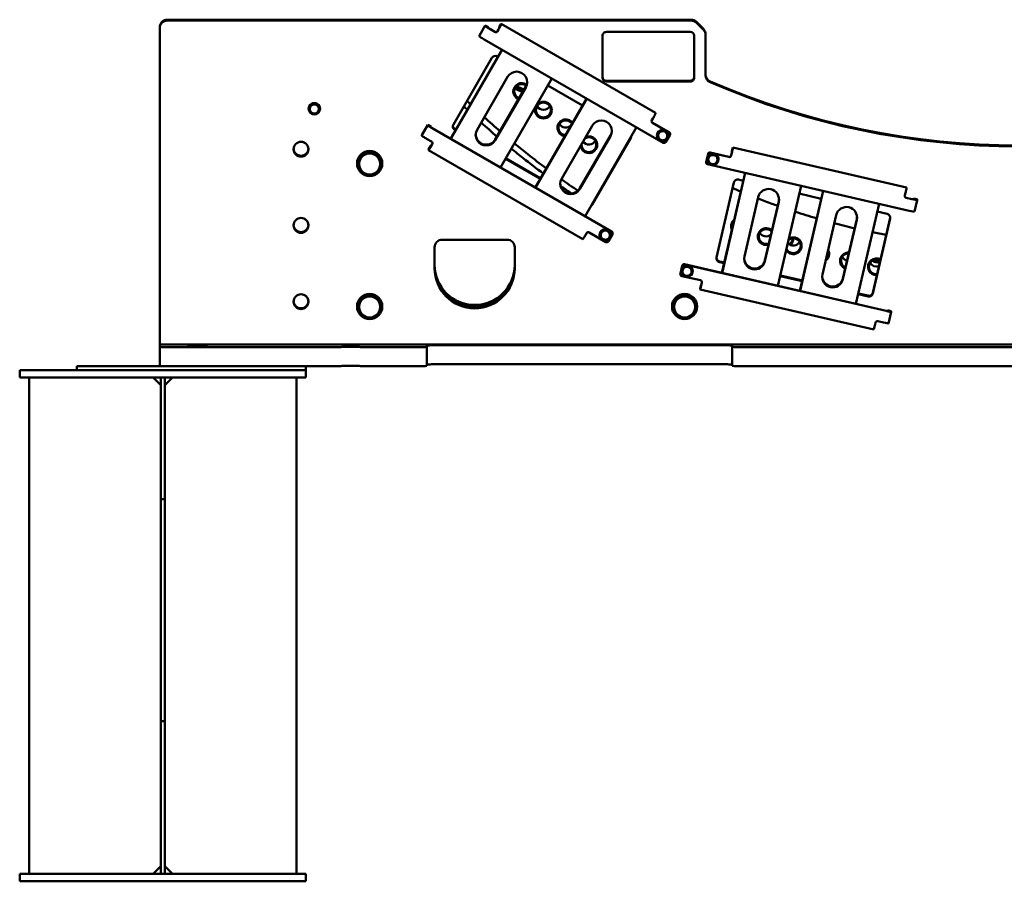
# Model space of a CAD drawing. Header units: millimetres. Extents: x 0 to 63075, y 0 to 44550.
# Tile 26 of 31: x 50936 to 53516, y 32608 to 34866. Entities that reach past the tile are written whole.
import ezdxf

# ---------------------------------------------------------------- set-up
doc = ezdxf.new("R2010")
doc.units = ezdxf.units.MM
doc.header["$LTSCALE"] = 75
doc.layers.add('Visible (ISO)', color=7, linetype='Continuous', lineweight=50)

msp = doc.modelspace()

# ---------------------------------------------------------------- linework, layer by layer
at = {"layer": 'Visible (ISO)'}
for p, q in [((51323.2473, 34866.3507), (51323.2471, 34866.3507)), ((52694.9631, 34866.3507), (51323.2473, 34866.3507)), ((52694.9631, 34864.1049), (51323.2473, 34864.1049)), ((52140.6978, 34824.5372), (52156.1978, 34851.3569)), ((52164.858, 34846.362), (52156.1978, 34851.3569)), ((52156.1978, 34851.3569), (52156.1978, 34849.201)), ((52192.6426, 34846.4862), (52197.6426, 34855.1377)), ((52197.6426, 34855.1377), (52197.6426, 34852.9818)), ((52197.6426, 34855.1377), (52602.0765, 34621.8734)), ((52727.3895, 34842.2329), (52709.1052, 34860.4987)), ((52709.1052, 34858.2529), (52727.3895, 34839.9871)), ((51303.2471, 34846.3708), (51303.2471, 34844.1251)), ((51303.2471, 34844.1251), (51303.2471, 34014.9627)), ((51303.2473, 34846.3708), (51303.2473, 34844.1251)), ((51303.2473, 34844.1251), (51303.2473, 34014.9627)), ((52140.6978, 34822.3813), (52140.6978, 34824.5372)), ((52164.858, 34846.362), (52164.858, 34844.206)), ((52168.3221, 34842.0284), (52181.3125, 34834.5359)), ((52181.3125, 34834.0868), (52168.3221, 34841.5792)), ((52188.1426, 34836.3642), (52190.6426, 34840.69)), ((52190.6426, 34840.2408), (52188.1426, 34835.9151)), ((52192.6426, 34844.3302), (52192.6426, 34846.4862)), ((52463.2473, 34714.2563), (52463.2473, 34824.1452)), ((52473.2473, 34834.1351), (52693.2473, 34834.1351)), ((52703.2471, 34824.1452), (52703.2471, 34716.427)), ((52703.2473, 34824.1452), (52703.2473, 34714.2563)), ((52733.2473, 34825.8592), (52733.2473, 34828.105)), ((52733.2473, 34825.8592), (52733.2473, 34720.7652)), ((52152.8221, 34814.7595), (52622.2079, 34544.033)), ((52064.9329, 34554.4458), (52199.7382, 34787.6998)), ((52200.6143, 34787.1945), (52065.809, 34553.9405)), ((52187.1545, 34770.0576), (52188.9453, 34769.0248)), ((52072.4942, 34591.6405), (52173.4942, 34766.4011)), ((52134.5815, 34578.0336), (52214.5815, 34716.4579)), ((52195.7128, 34479.0162), (52330.5181, 34712.2702)), ((52319.7252, 34693.5952), (52410.6797, 34641.1355)), ((52473.2473, 34706.5121), (52693.2473, 34706.5121)), ((52693.2473, 34704.2663), (52473.2473, 34704.2663)), ((52182.2129, 34552.5826), (52262.2129, 34691.0068)), ((52262.2129, 34688.9856), (52182.2129, 34550.5614)), ((51695.235, 34637.5708), (51705.8654, 34646.4497)), ((51705.8654, 34646.4497), (51705.8654, 34646.0846)), ((51705.8654, 34646.4497), (51718.8777, 34641.6923)), ((51718.8777, 34641.6923), (51721.2597, 34628.0559)), ((51718.8777, 34641.6923), (51718.8777, 34641.3272)), ((52286.6674, 34426.5566), (52421.4727, 34659.8106)), ((52422.3488, 34659.3053), (52287.5435, 34426.0513)), ((51693.2473, 34632.883), (51693.2473, 34632.984)), ((51695.235, 34637.5708), (51695.235, 34637.2057)), ((51721.2597, 34628.0559), (51721.2597, 34627.6909)), ((51723.2473, 34632.883), (51723.2473, 34632.984)), ((52602.0765, 34619.7174), (52602.0765, 34621.8734)), ((51990.1978, 34564.1266), (52005.6978, 34590.9463)), ((52014.358, 34585.9514), (52005.6978, 34590.9463)), ((52005.6978, 34590.9463), (52005.6978, 34588.7904)), ((52592.5765, 34602.6507), (52595.0765, 34606.9765)), ((52594.4066, 34596.2766), (52637.7079, 34571.3019)), ((52637.7079, 34570.8527), (52594.4066, 34595.8275)), ((51990.1978, 34561.9707), (51990.1978, 34564.1266)), ((52014.358, 34585.9514), (52014.358, 34583.7954)), ((52487.2079, 34310.8913), (52017.8221, 34581.6178)), ((52017.8221, 34581.1686), (52487.2079, 34310.4421)), ((52076.1545, 34580.0152), (52078.8213, 34578.4771)), ((52077.9453, 34576.9612), (52076.1545, 34577.994)), ((52356.3159, 34450.1444), (52436.3159, 34588.5686)), ((52417.4473, 34351.127), (52552.2526, 34584.381)), ((52607.0443, 34561.5191), (52613.0895, 34573.9747)), ((52613.0895, 34573.9747), (52626.9098, 34574.9725)), ((52613.0895, 34573.9747), (52613.0895, 34573.6096)), ((52626.9098, 34574.9725), (52626.9098, 34574.6074)), ((52626.9098, 34574.9725), (52634.685, 34563.5147)), ((52629.038, 34545.8613), (52639.538, 34564.0295)), ((52640.2079, 34566.527), (52640.2079, 34566.9761)), ((52002.3221, 34554.3489), (52015.3125, 34546.8565)), ((52014.6426, 34536.1567), (52017.1426, 34540.4824)), ((52017.1426, 34540.0333), (52014.6426, 34535.7075)), ((52403.9473, 34424.6933), (52483.9473, 34563.1175)), ((52483.9473, 34561.0963), (52403.9473, 34422.6721)), ((52537.2249, 34556.613), (52436.2249, 34381.8524)), ((52605.8646, 34562.5865), (52605.8646, 34562.6876)), ((52607.0443, 34561.5191), (52607.0443, 34561.154)), ((52634.685, 34563.5147), (52634.685, 34563.1496)), ((52635.8646, 34562.5865), (52635.8646, 34562.6876)), ((51821.4931, 34489.2228), (51837.3702, 34516.6951)), ((51837.3702, 34516.6951), (51837.3702, 34515.8307)), ((51837.3702, 34516.6951), (51869.1245, 34516.6951)), ((51869.1245, 34516.6951), (51885.0016, 34489.2228)), ((51869.1245, 34516.6951), (51869.1245, 34515.8307)), ((52007.6426, 34526.3802), (52012.6426, 34535.0317)), ((52007.6426, 34524.2242), (52007.6426, 34526.3802)), ((52412.0818, 34290.9446), (52007.6479, 34524.2089)), ((52012.6426, 34535.0317), (52012.6426, 34532.8757)), ((52012.6426, 34535.0317), (52013.6446, 34534.4538)), ((52739.5764, 34514.4523), (52734.8524, 34494.0112)), ((52739.5764, 34514.0031), (52734.8524, 34493.562)), ((52739.2845, 34504.8303), (52749.8767, 34513.7547)), ((52745.573, 34518.1956), (52794.2915, 34506.9594)), ((52794.2915, 34506.5102), (52745.573, 34517.7464)), ((52749.8767, 34513.7547), (52749.8767, 34513.3896)), ((52749.8767, 34513.7547), (52762.9093, 34509.053)), ((52800.2881, 34510.7027), (52801.4128, 34515.5696)), ((52801.4128, 34515.1205), (52800.2881, 34510.2535)), ((52802.3127, 34521.7988), (52804.5622, 34531.5327)), ((52802.3127, 34519.6428), (52802.3127, 34521.7988)), ((52804.5622, 34531.5327), (52804.5622, 34529.3767)), ((52804.5622, 34531.5327), (53259.593, 34426.5865)), ((51820.2473, 34489.3149), (51820.2473, 34489.4833)), ((51821.4931, 34489.2228), (51821.4931, 34488.3585)), ((51885.0016, 34489.2228), (51885.0016, 34488.3585)), ((51886.2473, 34489.3149), (51886.2473, 34489.4833)), ((52299.6797, 34449.0719), (52208.7252, 34501.5316)), ((52209.6012, 34503.0475), (52300.5558, 34450.5878)), ((52734.7243, 34492.4384), (52734.7243, 34492.8875)), ((52737.3171, 34500.1983), (52737.3171, 34500.2993)), ((53266.7081, 34365.771), (52738.5995, 34487.5714)), ((52739.2845, 34504.8303), (52739.2845, 34504.4653)), ((52762.9093, 34509.053), (52762.9093, 34508.6879)), ((52762.9093, 34509.053), (52765.3498, 34495.427)), ((52765.3498, 34495.427), (52765.3498, 34495.0619)), ((52767.3171, 34500.1983), (52767.3171, 34500.2993)), ((52776.0982, 34202.5496), (52836.7364, 34464.9376)), ((52837.1799, 34464.8353), (52776.5417, 34202.4473)), ((52761.9991, 34242.9961), (52807.4392, 34439.6202)), ((52819.4324, 34447.1068), (52831.9486, 34444.2202)), ((52922.6972, 34168.7387), (52983.3354, 34431.1267)), ((52978.5476, 34410.4093), (53036.2801, 34397.0941)), ((52980.4297, 34155.4236), (53041.068, 34417.8116)), ((53041.5114, 34417.7093), (52980.8732, 34155.3213)), ((53255.3189, 34405.3074), (53256.4437, 34410.1744)), ((53259.593, 34424.4306), (53259.593, 34426.5865)), ((52835.2655, 34245.6077), (52871.2577, 34401.3496)), ((52888.8559, 34235.2691), (52924.8481, 34391.011)), ((52924.8481, 34388.9898), (52888.8559, 34233.2479)), ((53127.0287, 34121.6127), (53187.6669, 34384.0007)), ((53259.066, 34399.766), (53273.6816, 34396.3952)), ((53273.6816, 34395.946), (53259.066, 34399.3169)), ((53277.579, 34397.8319), (53277.0868, 34395.7021)), ((53277.579, 34397.8319), (53277.579, 34395.6759)), ((53277.579, 34397.8319), (53287.3227, 34395.5846)), ((53280.3486, 34363.2475), (53287.322, 34393.4225)), ((53287.3227, 34393.4287), (53287.3227, 34395.5846)), ((53182.8791, 34363.2833), (53209.1805, 34357.2172)), ((53039.5971, 34198.4817), (53075.5892, 34354.2236)), ((53093.1874, 34188.1431), (53129.1796, 34343.8849)), ((53129.1796, 34341.8637), (53093.1874, 34186.1219)), ((53171.2345, 34150.6332), (53216.6746, 34347.2573)), ((53216.6746, 34345.2361), (53171.2345, 34148.612)), ((52419.0765, 34302.4432), (52421.5765, 34306.7689)), ((52428.4066, 34308.5972), (52471.7079, 34283.6224)), ((52456.5443, 34301.1085), (52462.5895, 34313.5641)), ((52462.5895, 34313.5641), (52476.4098, 34314.5619)), ((52462.5895, 34313.5641), (52462.5895, 34313.199)), ((52476.4098, 34314.5619), (52476.4098, 34314.1968)), ((52476.4098, 34314.5619), (52484.185, 34303.1041)), ((52489.7079, 34306.1164), (52489.7079, 34306.5655)), ((52043.2473, 34289.6852), (52213.2473, 34289.6852)), ((52455.3646, 34302.1759), (52455.3646, 34302.277)), ((52456.5443, 34301.1085), (52456.5443, 34300.7434)), ((52478.538, 34285.4507), (52489.038, 34303.6189)), ((52484.185, 34303.1041), (52484.185, 34302.739)), ((52485.3646, 34302.1759), (52485.3646, 34302.277)), ((52023.2473, 34214.7609), (52023.2473, 34269.7054)), ((52233.2471, 34269.7054), (52233.2471, 34223.5017)), ((52233.2473, 34269.7054), (52233.2473, 34214.7609)), ((52769.4933, 34233.0362), (52782.4529, 34230.0472)), ((52782.0095, 34228.1283), (52769.4933, 34231.015)), ((53190.7425, 34235.272), (53190.7739, 34235.408)), ((52671.8661, 34221.4629), (52667.1421, 34201.0218)), ((52671.8661, 34221.0137), (52667.1421, 34200.5726)), ((52669.6069, 34207.2089), (52669.6069, 34207.3099)), ((52671.5742, 34211.8409), (52682.1664, 34220.7653)), ((52671.5742, 34211.8409), (52671.5742, 34211.4759)), ((52677.8627, 34225.2062), (53205.9713, 34103.4058)), ((53205.9713, 34102.9566), (52677.8627, 34224.757)), ((52682.1664, 34220.7653), (52682.1664, 34220.4002)), ((52682.1664, 34220.7653), (52695.1991, 34216.0636)), ((52695.1991, 34216.0636), (52695.1991, 34215.6985)), ((52695.1991, 34216.0636), (52697.6395, 34202.4376)), ((52697.6395, 34202.4376), (52697.6395, 34202.0725)), ((52699.6069, 34207.2089), (52699.6069, 34207.3099)), ((52667.014, 34199.449), (52667.014, 34199.8981)), ((52670.8892, 34194.582), (52719.6077, 34183.3458)), ((52722.2301, 34172.9375), (52723.3548, 34177.8044)), ((52723.3548, 34177.3553), (52722.2301, 34172.4884)), ((52986.341, 34181.0023), (52928.6084, 34194.3174)), ((52929.0519, 34196.2364), (52986.7845, 34182.9212)), ((52719.0808, 34161.6457), (52721.3303, 34171.3796)), ((52719.0808, 34159.4898), (52719.0808, 34161.6457)), ((53174.1146, 34054.5292), (52719.0838, 34159.4753)), ((52721.3303, 34171.3796), (52721.3303, 34169.2236)), ((52721.3303, 34171.3796), (52721.8388, 34171.2623)), ((51821.4931, 34114.6013), (51837.3702, 34142.0735)), ((51837.3702, 34142.0735), (51837.3702, 34141.2092)), ((51837.3702, 34142.0735), (51869.1245, 34142.0735)), ((51869.1245, 34142.0735), (51885.0016, 34114.6013)), ((51869.1245, 34142.0735), (51869.1245, 34141.2092)), ((52646.4931, 34114.6013), (52662.3702, 34142.0735)), ((52662.3702, 34142.0735), (52662.3702, 34141.2092)), ((52662.3702, 34142.0735), (52694.1245, 34142.0735)), ((52694.1245, 34142.0735), (52710.0016, 34114.6013)), ((52694.1245, 34142.0735), (52694.1245, 34141.2092)), ((53159.2413, 34141.1254), (53132.94, 34147.1914)), ((53133.3834, 34149.1103), (53159.2413, 34143.1466)), ((51820.2473, 34114.6933), (51820.2473, 34114.8618)), ((51821.4931, 34114.6013), (51821.4931, 34113.7369)), ((51885.0016, 34114.6013), (51885.0016, 34113.7369)), ((51886.2473, 34114.6934), (51886.2473, 34114.8618)), ((52645.2473, 34114.6933), (52645.2473, 34114.8618)), ((52646.4931, 34114.6013), (52646.4931, 34113.7369)), ((52710.0016, 34114.6013), (52710.0016, 34113.7369)), ((52711.2473, 34114.6934), (52711.2473, 34114.8618)), ((53209.8688, 34104.8425), (53209.3766, 34102.7127)), ((53209.8688, 34104.8425), (53209.8688, 34102.6865)), ((53209.8688, 34104.8425), (53219.6125, 34102.5952)), ((53212.6383, 34070.2581), (53219.6118, 34100.4331)), ((53219.6125, 34100.4393), (53219.6125, 34102.5952)), ((53184.3823, 34076.1525), (53198.9978, 34072.7816)), ((53177.2609, 34067.5422), (53178.3857, 34072.4092)), ((51303.2471, 34014.9627), (51303.2473, 34014.9627)), ((51303.2473, 34014.9627), (55803.2473, 34014.9627)), ((51303.2473, 34014.9627), (51303.2473, 34009.1237)), ((51303.2473, 33959.1741), (51303.2473, 34009.1237)), ((51323.2473, 34008.2254), (51762.936, 34008.2254)), ((51843.5586, 34008.2254), (51983.2473, 34008.2254)), ((52003.2473, 34009.1237), (52003.2473, 34012.2678)), ((52003.2473, 33959.1741), (52003.2473, 34009.1237)), ((52023.2473, 34013.1661), (52783.2473, 34013.1661)), ((52803.2473, 34012.2678), (52803.2473, 34009.1237)), ((52803.2473, 33959.1741), (52803.2473, 34009.1237)), ((52823.2473, 34008.2254), (54283.2473, 34008.2254)), ((50936.4096, 33948.2758), (51686.4096, 33948.2758)), ((50936.4096, 33928.2758), (50936.4096, 33948.2758)), ((51086.4096, 33958.2758), (51086.4096, 33948.2758)), ((51323.2473, 33958.2758), (51086.4096, 33958.2758)), ((51323.2473, 33958.2758), (51762.936, 33958.2758)), ((51686.4096, 33958.2758), (51686.4096, 33948.2758)), ((51686.4096, 33928.2758), (51686.4096, 33948.2758)), ((51843.5586, 33958.2758), (51983.2473, 33958.2758)), ((52023.2473, 33963.2165), (52783.2473, 33963.2165)), ((52823.2473, 33958.2758), (54283.2473, 33958.2758)), ((50936.4096, 33928.2758), (50961.4096, 33928.2758)), ((50961.4096, 33928.2758), (51286.4096, 33928.2758)), ((50961.4096, 32628.2758), (50961.4096, 33928.2758)), ((51286.4096, 33928.2758), (51306.4096, 33928.2758)), ((51306.4096, 33908.2758), (51286.4096, 33928.2758)), ((51306.4096, 33928.2758), (51306.4096, 33921.6758)), ((51316.4096, 33928.2758), (51306.4096, 33928.2758)), ((51306.4096, 33921.6758), (51306.4096, 33610.1907)), ((51316.4096, 33921.6758), (51316.4096, 33928.2758)), ((51316.4096, 33928.2758), (51336.4096, 33928.2758)), ((51336.4096, 33928.2758), (51316.4096, 33908.2758)), ((51316.4096, 33921.6758), (51316.4096, 33610.1907)), ((51661.4096, 33928.2758), (51336.4096, 33928.2758)), ((51661.4096, 33928.2758), (51686.4096, 33928.2758)), ((51661.4096, 32628.2758), (51661.4096, 33928.2758)), ((51306.4096, 33038.2758), (51306.4096, 33610.1907)), ((51306.4096, 33610.1907), (51316.4096, 33610.1907)), ((51316.4096, 33038.2758), (51316.4096, 33610.1907)), ((51306.4096, 33028.2758), (51306.4096, 33038.2758)), ((51306.4096, 33028.2758), (51306.4096, 33021.6758)), ((51316.4096, 33028.2758), (51306.4096, 33028.2758)), ((51306.4096, 33021.6758), (51306.4096, 32641.6758)), ((51316.4096, 33038.2758), (51316.4096, 33028.2758)), ((51316.4096, 33021.6758), (51316.4096, 33028.2758)), ((51316.4096, 33021.6758), (51316.4096, 32641.6758)), ((51286.4096, 32628.2758), (51306.4096, 32648.2758)), ((51306.4096, 32641.6758), (51306.4096, 32628.2758)), ((51316.4096, 32648.2758), (51336.4096, 32628.2758)), ((51316.4096, 32628.2758), (51316.4096, 32641.6758)), ((50986.4096, 32628.2758), (50936.4096, 32628.2758)), ((50936.4096, 32628.2758), (50936.4096, 32608.2758)), ((50936.4096, 32608.2758), (50986.4096, 32608.2758)), ((50986.4096, 32628.2758), (51636.4096, 32628.2758)), ((50986.4096, 32608.2758), (51636.4096, 32608.2758)), ((51686.4096, 32628.2758), (51636.4096, 32628.2758)), ((51636.4096, 32608.2758), (51686.4096, 32608.2758)), ((51686.4096, 32628.2758), (51686.4096, 32608.2758))]:
    msp.add_line(p, q, dxfattribs=at)
for centre, major_axis, ratio, start_param, end_param in [((51323.2471, 34846.3708), (-20, 0), 0.998990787, 4.712388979, 6.283185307), ((51323.2473, 34846.3708), (-20, 0), 0.998990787, 4.712388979, 6.283185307), ((51323.2473, 34844.1251), (-20, 0), 0.998990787, 4.71238898, 6.283185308), ((52168.3221, 34842.208), (-12.1213, 7.0053), 0.038898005, 0.022476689, 1.593273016), ((52190.6426, 34840.8696), (6.9947, 12.1274), 0.022457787, 4.673471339, 6.244267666), ((52694.9631, 34846.3708), (-20, 0), 0.998990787, 3.926990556, 4.712388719), ((52694.9631, 34844.1251), (20, 0), 0.998990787, 0.785398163, 1.570796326), ((51323.2471, 34844.1251), (-20, 0), 0.998990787, 6.277870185, 6.283185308), ((52152.8221, 34815.3883), (-12.1213, 7.0053), 0.038898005, 0.022476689, 1.593273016), ((52168.3221, 34842.208), (-3.4632, 2.0015), 0.038898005, 0.022476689, 1.593273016), ((52183.8125, 34838.8617), (-5, 0), 0.998990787, 1.04719729, 2.617993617), ((52183.8125, 34838.4125), (5, 0), 0.998990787, 4.188789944, 5.75958627), ((52190.6426, 34840.8696), (1.9985, 3.465), 0.022457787, 4.673471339, 6.244267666), ((52473.2473, 34824.1452), (-10, 0), 0.998990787, 4.712388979, 6.283185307), ((52693.2471, 34824.1452), (10, 0), 0.998990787, 0.000000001, 1.570796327), ((52693.2473, 34824.1452), (10, 0), 0.998990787, 0.000000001, 1.570796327), ((52713.2473, 34828.105), (20, 0), 0.998990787, 0.000000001, 0.785398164), ((52713.2473, 34825.8592), (20, 0), 0.998990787, 6.283185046, 7.068583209), ((52182.1545, 34761.4061), (-10, 0), 0.998990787, 4.188789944, 5.75958627), ((52238.3972, 34702.7217), (27.5, 0), 0.998990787, 5.75958627, 8.901178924), ((52753.2473, 34723.011), (-20, 0), 0.998990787, 6.283185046, 7.443552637), ((52753.2473, 34720.7652), (-20, 0), 0.998990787, 0.000000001, 1.160367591), ((52196.5466, 34729.0841), (22, 0), 0.998990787, 5.685548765, 5.755656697), ((52251.5376, 34678.2046), (-22, 0), 0.998990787, 4.084365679, 7.459718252), ((52251.5376, 34678.3169), (-19.5, 0), 0.998990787, 4.048177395, 7.479325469), ((52238.3972, 34704.7429), (27.5, 0), 0.998990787, 5.75958627, 6.24639079), ((52473.2473, 34716.502), (-10, 0), 0.998990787, 0, 1.570796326), ((52473.2473, 34714.2563), (-10, 0), 0.998990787, 0.000000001, 1.570796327), ((52693.2471, 34716.502), (10, 0), 0.998990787, 4.71238898, 6.283185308), ((52693.2473, 34716.502), (10, 0), 0.998990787, 4.71238898, 6.283185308), ((52693.2473, 34714.2563), (10, 0), 0.998990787, 4.712388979, 6.283185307), ((53553.2473, 36559.64), (2025, 0.0005), 0.998990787, 4.301959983, 5.122817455), ((53553.2473, 36557.3943), (-2025, -0.0005), 0.998990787, 1.16036733, 1.981224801), ((52251.5376, 34698.3043), (19.5, 0), 0.998990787, 3.680287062, 4.911485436), ((53553.2471, 37211.0682), (-2847.5, -0.0007), 0.998990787, 1.089669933, 1.097478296), ((53553.2471, 37215.3352), (-2847.5, -0.0007), 0.998990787, 1.090665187, 1.098271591), ((51708.2473, 34632.8493), (-14.25, 0), 0.998990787, 1.738965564, 8.021646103), ((51708.2473, 34632.984), (15, 0), 0.998990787, 0, 3.141592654), ((51708.2473, 34632.4001), (-12, 0), 0.998990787, 5.408750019, 6.455947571), ((51708.2473, 34632.4001), (-12, 0), 0.998990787, 4.361552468, 5.408750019), ((51708.2473, 34632.4001), (12, 0), 0.998990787, 0.172762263, 1.219959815), ((51708.2473, 34632.4001), (-12, 0), 0.998990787, 0.172762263, 1.219959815), ((51708.2473, 34632.4001), (12, 0), 0.998990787, 4.361552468, 5.408750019), ((51708.2473, 34632.4001), (12, 0), 0.998990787, 5.408750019, 6.455947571), ((52308.439, 34649.5663), (19.5, 0), 0.998990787, 3.680287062, 5.744490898), ((52595.0765, 34607.6053), (6.9947, 12.1274), 0.022457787, 4.673471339, 6.244267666), ((52081.1545, 34586.6455), (-10, 0), 0.998990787, 5.75958627, 7.330382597), ((52367.1673, 34582.9417), (-22, 0), 0.998990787, 3.789315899, 7.729856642), ((52367.1673, 34583.054), (-19.5, 0), 0.998990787, 3.731320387, 7.787852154), ((52367.1673, 34603.0414), (19.5, 0), 0.998990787, 3.680287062, 5.457423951), ((52460.1316, 34574.8325), (27.5, 0), 0.998990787, 5.75958627, 8.901178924), ((52596.9066, 34600.1532), (-5, 0), 0.998990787, 5.75958627, 7.330382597), ((52596.9066, 34600.6024), (-5, 0), 0.998990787, 0.044976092, 1.04719729), ((52017.8221, 34581.7975), (-12.1213, 7.0053), 0.038898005, 0.022476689, 1.593273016), ((52017.8221, 34581.7975), (-3.4632, 2.0015), 0.038898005, 0.022476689, 1.593273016), ((52081.1545, 34588.6667), (-10, 0), 0.998990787, 0.101335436, 1.04719729), ((52158.3972, 34564.2975), (-27.5, 0), 0.998990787, 5.75958627, 8.901178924), ((52158.3972, 34566.3187), (-27.5, 0), 0.998990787, 0.036794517, 2.617993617), ((52460.1316, 34576.8537), (27.5, 0), 0.998990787, 5.75958627, 6.24639079), ((52620.8646, 34562.6876), (15, 0), 0.998990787, 0, 3.141592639), ((52620.8646, 34562.1037), (-12, 0), 0.998990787, 5.8317305, 6.878928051), ((52620.8646, 34562.1037), (-12, 0), 0.998990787, 4.784532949, 5.8317305), ((52620.8646, 34562.1037), (-12, 0), 0.998990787, 3.737335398, 4.784532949), ((52620.8646, 34562.1037), (12, 0), 0.998990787, 5.8317305, 6.878928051), ((52635.2079, 34566.9761), (5, 0), 0.998990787, 0, 1.04719729), ((52635.2079, 34566.5269), (5, 0), 0.998990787, 5.75958627, 7.330382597), ((51673.2471, 34526.9455), (19.5, 0), 0.998990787, 0.057548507, 1.570788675), ((52002.3221, 34554.9778), (-12.1213, 7.0053), 0.038898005, 0.022476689, 1.593273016), ((52012.8125, 34542.5308), (5, 0), 0.998990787, 5.75958627, 7.330382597), ((52012.8125, 34542.9799), (5, 0), 0.998990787, 5.75958627, 6.238209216), ((52427.6364, 34538.6981), (-22, 0), 0.998990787, 0.131649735, 5.104337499), ((52427.6364, 34538.8104), (19.5, 0), 0.998990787, 3.087774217, 8.431398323), ((52427.6364, 34558.7978), (19.5, 0), 0.998990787, 3.800450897, 5.744490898), ((52528.5646, 34561.608), (10, 0), 0.998990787, 5.75958627, 6.183137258), ((52620.8646, 34562.1037), (12, 0), 0.998990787, 3.737335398, 4.784532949), ((52620.8646, 34562.1037), (12, 0), 0.998990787, 4.784532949, 5.8317305), ((52624.7079, 34548.3588), (-5, 0), 0.998990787, 1.04719729, 2.617993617), ((51673.2473, 34529.1913), (-19.5, 0), 0.998990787, 0.057674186, 3.083918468), ((51673.2471, 34529.1913), (19.5, 0), 0.998990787, 4.712395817, 6.225511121), ((51853.2473, 34489.4833), (33, 0), 0.998990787, 0, 3.141592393), ((51853.2473, 34489.2587), (-31.75, 0), 0.998990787, 3.140692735, 6.284084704), ((51853.2473, 34488.2481), (-27.5, 0), 0.998990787, 4.712388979, 5.759586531), ((51853.2473, 34488.2481), (-27.5, 0), 0.998990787, 3.665191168, 4.712388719), ((52014.6426, 34536.3363), (-6.9947, -12.1274), 0.022457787, 6.244267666, 7.815063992), ((52014.6426, 34536.3363), (-1.9985, -3.465), 0.022457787, 6.244267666, 7.815063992), ((52752.3171, 34500.1646), (-14.25, 0), 0.998990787, 1.743093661, 8.02584681), ((52752.3171, 34500.2993), (15, 0), 0.998990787, 0, 3.141592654), ((52744.4482, 34513.3287), (-5, 0), 0.998990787, 4.485495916, 6.056292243), ((52744.4482, 34512.8795), (-5, 0), 0.998990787, 4.485495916, 6.056292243), ((52752.3171, 34499.7154), (-12, 0), 0.998990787, 4.365835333, 5.413032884), ((52801.4128, 34515.7493), (3.1463, 13.6419), 0.010103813, 4.668608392, 6.239404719), ((52801.4128, 34515.7493), (0.8989, 3.8977), 0.010103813, 4.668608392, 6.239404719), ((51853.2473, 34489.2587), (-31.75, 0), 0.998990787, 0.02938295, 1.017153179), ((51853.2473, 34488.2481), (-27.5, 0), 0.998990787, 5.75958627, 6.806783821), ((51853.2473, 34489.2587), (31.75, 0), 0.998990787, 5.266031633, 6.253801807), ((51853.2473, 34488.2481), (27.5, 0), 0.998990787, 5.75958627, 6.806783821), ((52739.7243, 34492.4384), (-5, 0), 0.998990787, 6.056292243, 7.62708857), ((52739.7243, 34492.8875), (-5, 0), 0.998990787, 6.056292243, 6.283185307), ((52752.3171, 34499.7154), (-12, 0), 0.998990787, 5.413032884, 6.460230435), ((52752.3171, 34499.7154), (-12, 0), 0.998990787, 0.177045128, 1.224242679), ((52752.3171, 34499.7154), (12, 0), 0.998990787, 4.365835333, 5.413032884), ((52752.3171, 34499.7154), (12, 0), 0.998990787, 0.177045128, 1.224242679), ((52752.3171, 34499.7154), (12, 0), 0.998990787, 5.413032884, 6.460230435), ((52795.4162, 34511.8263), (5, 0), 0.998990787, 4.485495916, 6.056292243), ((52795.4162, 34511.3772), (5, 0), 0.998990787, 4.485495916, 6.056292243), ((51853.2473, 34488.2481), (27.5, 0), 0.998990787, 3.665191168, 4.712388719), ((51853.2473, 34489.2587), (-31.75, 0), 0.998990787, 1.108884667, 2.032707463), ((51853.2473, 34488.2481), (27.5, 0), 0.998990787, 4.712388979, 5.759586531), ((52380.1316, 34436.4082), (-27.5, 0), 0.998990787, 5.75958627, 8.901178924), ((52380.1316, 34438.4294), (-27.5, 0), 0.998990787, 0.036794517, 2.617993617), ((52817.1829, 34437.373), (-10, 0), 0.998990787, 4.485495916, 6.056292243), ((52898.0529, 34395.1697), (-27.5, 0), 0.998990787, 2.91469959, 6.056292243), ((53256.4437, 34410.8032), (3.1463, 13.6419), 0.010103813, 4.668608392, 6.239404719), ((52898.0529, 34397.1909), (27.5, 0), 0.998990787, 6.056292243, 6.24639079), ((53260.1908, 34404.1838), (-5, 0), 0.998990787, 6.056292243, 7.62708857), ((53260.1908, 34404.633), (-5, 0), 0.998990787, 0.044976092, 1.343903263), ((53273.6816, 34396.5748), (3.8973, -0.9007), 0.043764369, 4.722502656, 6.293298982), ((53273.6816, 34396.5748), (13.6405, -3.1523), 0.043764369, 4.722502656, 6.293298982), ((52427.5646, 34386.8474), (10, 0), 0.998990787, 5.336035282, 5.75958627), ((53102.3844, 34348.0436), (-27.5, 0), 0.998990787, 2.91469959, 6.056292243), ((53206.9309, 34347.4834), (10, 0), 0.998990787, 6.056292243, 7.62708857), ((53266.7081, 34366.3998), (13.6405, -3.1523), 0.043764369, 4.722502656, 6.283185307), ((51673.2471, 34327.1473), (19.5, 0), 0.998990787, 0.057548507, 1.570788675), ((52821.8742, 34324.5347), (-22, 0), 0.998990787, 5.378305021, 6.734279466), ((52821.8742, 34324.647), (-19.5, 0), 0.998990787, 5.555892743, 6.556691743), ((52821.8742, 34344.6344), (19.5, 0), 0.998990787, 3.680287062, 3.782398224), ((53102.3844, 34350.0648), (27.5, 0), 0.998990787, 6.056292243, 6.24639079), ((53206.9309, 34349.5046), (10, 0), 0.998990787, 6.056292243, 6.181849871), ((51673.2473, 34329.3931), (-19.5, 0), 0.998990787, 0.057674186, 3.083918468), ((51673.2471, 34329.3931), (19.5, 0), 0.998990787, 4.712395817, 6.225511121), ((52425.9066, 34304.2715), (-5, 0), 0.998990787, 4.188789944, 5.75958627), ((52470.3646, 34302.277), (15, 0), 0.998990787, 0, 3.141592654), ((52470.3646, 34301.6931), (-12, 0), 0.998990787, 5.8317305, 6.878928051), ((52470.3646, 34301.6931), (-12, 0), 0.998990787, 4.784532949, 5.8317305), ((52470.3646, 34301.6931), (-12, 0), 0.998990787, 3.737335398, 4.784532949), ((52470.3646, 34301.6931), (12, 0), 0.998990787, 5.8317305, 6.878928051), ((52484.7079, 34306.5655), (5, 0), 0.998990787, 0, 1.04719729), ((52484.7079, 34306.1164), (5, 0), 0.998990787, 5.75958627, 7.330382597), ((52891.9173, 34297.8797), (-22, 0), 0.998990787, 3.955820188, 8.156764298), ((52891.9173, 34297.992), (-19.5, 0), 0.998990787, 3.877374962, 8.235209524), ((52891.9173, 34317.9794), (19.5, 0), 0.998990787, 3.680287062, 5.416355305), ((52043.2473, 34269.7054), (-20, 0), 0.998990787, 4.71238898, 6.283185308), ((52213.2471, 34269.7054), (20, 0), 0.998990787, 0, 1.570796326), ((52213.2473, 34269.7054), (20, 0), 0.998990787, 0, 1.570796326), ((52419.0765, 34303.072), (-6.9947, -12.1274), 0.022457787, 0.000000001, 1.531878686), ((52470.3646, 34301.6931), (12, 0), 0.998990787, 3.737335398, 4.784532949), ((52470.3646, 34301.6931), (12, 0), 0.998990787, 4.784532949, 5.8317305), ((52474.2079, 34287.9482), (-5, 0), 0.998990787, 1.04719729, 2.617993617), ((52962.931, 34273.9243), (22, 0), 0.998990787, 3.70261702, 8.409967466), ((52962.931, 34274.0366), (19.5, 0), 0.998990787, 3.567390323, 8.545194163), ((52962.931, 34294.024), (19.5, 0), 0.998990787, 3.8867035, 5.744490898), ((52940.7819, 34297.3026), (22.5, 0), 0.998990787, 5.23738084, 6.113953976), ((52940.7819, 34293.0357), (22.5, 0), 0.998990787, 5.424475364, 6.304461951), ((53034.811, 34252.7038), (22, 0), 0.998990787, 5.359578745, 6.753005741), ((53034.811, 34252.8161), (19.5, 0), 0.998990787, 5.533802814, 6.578781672), ((53107.4519, 34234.2494), (-22, 0), 0.998990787, 4.646039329, 7.466545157), ((53107.4519, 34234.3616), (-19.5, 0), 0.998990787, 4.665518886, 7.4470656), ((52771.7428, 34240.7489), (-10, 0), 0.998990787, 6.056292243, 7.62708857), ((52771.7428, 34242.7701), (-10, 0), 0.998990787, 0.101335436, 1.343903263), ((52862.0607, 34239.4278), (27.5, 0), 0.998990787, 2.91469959, 6.056292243), ((52862.0607, 34241.449), (-27.5, 0), 0.998990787, 0.036794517, 2.91469959), ((53107.4519, 34254.3491), (19.5, 0), 0.998990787, 3.680287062, 4.537274), ((53180.7471, 34218.5879), (-22, 0), 0.998990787, 4.207703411, 7.904881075), ((53180.7471, 34218.7002), (-19.5, 0), 0.998990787, 4.169578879, 7.943005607), ((53180.7471, 34238.6877), (19.5, 0), 0.998990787, 3.680287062, 5.057710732), ((53184.0864, 34252.4763), (-22.5, 0), 0.998990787, 0.894076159, 1.824922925), ((53184.0864, 34256.7433), (22.5, 0), 0.998990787, 4.229278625, 5.015326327), ((52128.2473, 34223.744), (-105, 0), 0.998990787, 0, 3.141592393), ((52128.2473, 34221.4982), (105, 0), 0.998990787, 3.141592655, 6.283185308), ((52128.2473, 34219.2524), (-105, 0), 0.998990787, 0, 3.141592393), ((52128.2473, 34217.0066), (-105, 0), 0.998990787, 0, 3.141592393), ((52128.2473, 34217.0066), (105, 0), 0.998990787, 3.141592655, 6.283185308), ((52128.2473, 34214.7609), (105, 0), 0.998990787, 3.141592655, 6.283185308), ((52684.6069, 34207.1752), (-14.25, 0), 0.998990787, 1.743093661, 8.02584681), ((52684.6069, 34207.3099), (15, 0), 0.998990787, 0, 3.141592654), ((52676.738, 34220.3393), (-5, 0), 0.998990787, 4.485495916, 6.056292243), ((52676.738, 34219.8901), (-5, 0), 0.998990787, 4.485495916, 6.056292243), ((52684.6069, 34206.726), (-12, 0), 0.998990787, 5.413032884, 6.460230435), ((52684.6069, 34206.726), (-12, 0), 0.998990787, 0.177045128, 1.224242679), ((52684.6069, 34206.726), (-12, 0), 0.998990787, 4.365835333, 5.413032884), ((52684.6069, 34206.726), (12, 0), 0.998990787, 0.177045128, 1.224242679), ((52684.6069, 34206.726), (12, 0), 0.998990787, 5.413032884, 6.460230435), ((52672.014, 34199.449), (-5, 0), 0.998990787, 6.056292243, 7.62708857), ((52672.014, 34199.8981), (-5, 0), 0.998990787, 6.056292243, 6.283185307), ((52684.6069, 34206.726), (12, 0), 0.998990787, 4.365835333, 5.413032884), ((52718.483, 34178.4789), (5, 0), 0.998990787, 6.056292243, 7.62708857), ((52718.483, 34178.9281), (5, 0), 0.998990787, 6.056292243, 6.238209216), ((53066.3922, 34192.3018), (27.5, 0), 0.998990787, 2.91469959, 6.056292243), ((53066.3922, 34194.323), (-27.5, 0), 0.998990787, 0.036794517, 2.91469959), ((52722.2301, 34173.1172), (-3.1463, -13.6419), 0.010103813, 6.239404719, 7.810201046), ((52722.2301, 34173.1172), (-0.8989, -3.8977), 0.010103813, 6.239404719, 7.810201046), ((51673.2473, 34129.5949), (-19.5, 0), 0.998990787, 0.057674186, 3.083918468), ((51673.2471, 34127.3492), (19.5, 0), 0.998990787, 0.057548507, 1.570788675), ((51673.2471, 34129.5949), (19.5, 0), 0.998990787, 4.712395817, 6.225511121), ((51853.2473, 34114.8618), (33, 0), 0.998990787, 0, 3.141592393), ((51853.2473, 34114.6372), (-31.75, 0), 0.998990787, 3.140692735, 6.284084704), ((51853.2473, 34113.6266), (-27.5, 0), 0.998990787, 5.75958627, 6.806783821), ((51853.2473, 34113.6266), (-27.5, 0), 0.998990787, 4.712388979, 5.759586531), ((51853.2473, 34113.6266), (-27.5, 0), 0.998990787, 3.665191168, 4.712388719), ((51853.2473, 34113.6266), (27.5, 0), 0.998990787, 5.75958627, 6.806783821), ((52678.2473, 34114.8618), (33, 0), 0.998990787, 0, 3.141592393), ((52678.2473, 34114.6372), (-31.75, 0), 0.998990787, 3.140692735, 6.284084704), ((52678.2473, 34113.6266), (-27.5, 0), 0.998990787, 5.75958627, 6.806783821), ((52678.2473, 34113.6266), (-27.5, 0), 0.998990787, 4.712388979, 5.759586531), ((52678.2473, 34113.6266), (-27.5, 0), 0.998990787, 3.665191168, 4.712388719), ((52678.2473, 34113.6266), (27.5, 0), 0.998990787, 5.75958627, 6.806783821), ((53161.4908, 34152.8805), (10, 0), 0.998990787, 4.485495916, 6.056292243), ((53161.4908, 34150.8593), (10, 0), 0.998990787, 4.485495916, 6.056292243), ((51853.2473, 34114.6372), (-31.75, 0), 0.998990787, 0.02938295, 1.017153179), ((51853.2473, 34113.6266), (27.5, 0), 0.998990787, 3.665191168, 4.712388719), ((51853.2473, 34113.6266), (27.5, 0), 0.998990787, 4.712388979, 5.759586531), ((51853.2473, 34114.6372), (31.75, 0), 0.998990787, 5.266031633, 6.253801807), ((52678.2473, 34114.6372), (-31.75, 0), 0.998990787, 0.02938295, 1.017153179), ((52678.2473, 34113.6266), (27.5, 0), 0.998990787, 3.665191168, 4.712388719), ((52678.2473, 34113.6266), (27.5, 0), 0.998990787, 4.712388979, 5.759586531), ((52678.2473, 34114.6372), (31.75, 0), 0.998990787, 5.266031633, 6.253801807), ((53205.9713, 34103.5854), (3.8973, -0.9007), 0.043764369, 4.722502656, 6.293298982), ((53205.9713, 34103.5854), (13.6405, -3.1523), 0.043764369, 4.722502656, 6.293298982), ((51853.2473, 34114.6372), (-31.75, 0), 0.998990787, 1.108884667, 2.032707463), ((52678.2473, 34114.6372), (-31.75, 0), 0.998990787, 1.108884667, 2.032707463), ((53183.2575, 34071.2855), (-5, 0), 0.998990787, 4.485495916, 6.056292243), ((53177.2609, 34068.171), (-3.1463, -13.6419), 0.010103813, 0.000000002, 1.52701574), ((53198.9978, 34073.4104), (13.6405, -3.1523), 0.043764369, 4.722502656, 6.283185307), ((51323.2473, 34009.1237), (-20, 0), 0.044915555, 0.000000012, 1.570796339), ((51762.936, 34009.1237), (-20, 0), 0.044915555, 1.570796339, 2.681038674), ((51803.2473, 34008.2254), (25, 0), 0.044915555, 0.460554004, 2.681038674), ((51843.5586, 34009.1237), (-20, 0), 0.044915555, 0.460554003, 1.570796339), ((51983.2473, 34009.1237), (20, 0), 0.044915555, 4.712388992, 6.283185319), ((52023.2473, 34012.2678), (-20, 0), 0.044915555, 4.712388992, 6.283185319), ((52783.2473, 34012.2678), (20, 0), 0.044915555, 0, 1.570796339), ((52823.2473, 34009.1237), (-20, 0), 0.044915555, 0.000000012, 1.570796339), ((51323.2473, 33959.1741), (-20, 0), 0.044915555, 0.000000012, 1.570796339), ((51762.936, 33959.1741), (20, 0), 0.044915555, 4.712388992, 5.822631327), ((51803.2473, 33958.2758), (-25, 0), 0.044915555, 3.602146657, 5.822631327), ((51843.5586, 33959.1741), (20, 0), 0.044915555, 3.602146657, 4.712388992), ((51983.2473, 33959.1741), (20, 0), 0.044915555, 4.712388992, 6.283185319), ((52023.2473, 33962.3182), (-20, 0), 0.044915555, 4.712388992, 6.283185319), ((52783.2473, 33962.3182), (20, 0), 0.044915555, 0, 1.570796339), ((52823.2473, 33959.1741), (-20, 0), 0.044915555, 0.000000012, 1.570796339)]:
    msp.add_ellipse(centre, major_axis=major_axis, ratio=ratio, start_param=start_param, end_param=end_param, dxfattribs=at)
for centre, major_axis, ratio in [((51708.2473, 34632.883), (15, 0), 0.998990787), ((52308.439, 34629.4666), (-22, 0), 0.998990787), ((52308.439, 34629.5789), (19.5, 0), 0.998990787), ((52620.8646, 34562.5865), (-15, 0), 0.998990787), ((52620.8646, 34562.5528), (-14.25, 0), 0.998990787), ((51673.2473, 34526.9455), (-19.5, 0), 0.998990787), ((51853.2473, 34489.3149), (33, 0), 0.998990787), ((52752.3171, 34500.1983), (-15, 0), 0.998990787), ((51673.2473, 34327.1473), (-19.5, 0), 0.998990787), ((52470.3646, 34302.1759), (-15, 0), 0.998990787), ((52470.3646, 34302.1422), (-14.25, 0), 0.998990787), ((52684.6069, 34207.2089), (-15, 0), 0.998990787), ((51673.2473, 34127.3492), (-19.5, 0), 0.998990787), ((51853.2473, 34114.6933), (33, 0), 0.998990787), ((52678.2473, 34114.6933), (33, 0), 0.998990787), ((51403.2473, 34012.0432), (25, 0), 0.044915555)]:
    msp.add_ellipse(centre, major_axis=major_axis, ratio=ratio, dxfattribs=at)
for points in [[(51695.235, 34637.2057), (51698.0834, 34639.5366), (51700.5502, 34641.597)], [(51700.5502, 34641.597), (51703.017, 34643.6574), (51705.8654, 34646.0846)], [(51705.8654, 34646.0846), (51709.352, 34644.7617), (51712.3715, 34643.6578)], [(51712.3715, 34643.6578), (51715.3911, 34642.5538), (51718.8777, 34641.3272)], [(51718.8777, 34641.3272), (51719.516, 34637.6252), (51720.0687, 34634.4609)], [(51696.426, 34630.3394), (51695.8732, 34633.5037), (51695.235, 34637.2057)], [(51697.617, 34623.5693), (51696.9787, 34627.175), (51696.426, 34630.3394)], [(51704.1231, 34621.1425), (51701.1036, 34622.2464), (51697.617, 34623.5693)], [(51710.6293, 34618.8119), (51707.1427, 34620.0385), (51704.1231, 34621.1425)], [(51715.9445, 34623.2032), (51713.4777, 34621.1429), (51710.6293, 34618.8119)], [(51721.2597, 34627.6909), (51718.4113, 34625.2636), (51715.9445, 34623.2032)], [(51720.0687, 34634.4609), (51720.6214, 34631.2966), (51721.2597, 34627.6909)], [(52607.0443, 34561.154), (52608.6641, 34564.4433), (52610.0669, 34567.3337)], [(52610.0669, 34567.3337), (52611.4697, 34570.224), (52613.0895, 34573.6096)], [(52613.0895, 34573.6096), (52616.7926, 34573.8288), (52619.9996, 34574.0604)], [(52619.9996, 34574.0604), (52623.2067, 34574.2919), (52626.9098, 34574.6074)], [(52626.9098, 34574.6074), (52628.9932, 34571.4891), (52630.7974, 34568.8303)], [(52630.7974, 34568.8303), (52632.6016, 34566.1716), (52634.685, 34563.1496)], [(52610.9318, 34555.377), (52609.1276, 34558.0358), (52607.0443, 34561.154)], [(52614.8194, 34549.6962), (52612.7361, 34552.7182), (52610.9318, 34555.377)], [(52621.7296, 34550.1469), (52618.5226, 34549.9154), (52614.8194, 34549.6962)], [(52628.6398, 34550.694), (52624.9366, 34550.3785), (52621.7296, 34550.1469)], [(52631.6624, 34556.8736), (52630.2596, 34553.9833), (52628.6398, 34550.694)], [(52634.685, 34563.1496), (52633.0652, 34559.764), (52631.6624, 34556.8736)], [(51829.4316, 34501.9843), (51833.1159, 34508.3592), (51837.3702, 34515.8307)], [(51837.3702, 34515.8307), (51845.8787, 34515.7204), (51853.2473, 34515.7204)], [(51853.2473, 34515.7204), (51860.6159, 34515.7204), (51869.1245, 34515.8307)], [(51869.1245, 34515.8307), (51873.3787, 34508.3592), (51877.063, 34501.9843)], [(52744.5806, 34508.8793), (52747.0385, 34510.9502), (52749.8767, 34513.3896)], [(52749.8767, 34513.3896), (52753.3688, 34512.0817), (52756.393, 34510.9906)], [(51821.4931, 34488.3585), (51825.7473, 34495.6093), (51829.4316, 34501.9843)], [(51829.4316, 34474.512), (51825.7473, 34480.887), (51821.4931, 34488.3585)], [(51877.063, 34501.9843), (51880.7473, 34495.6093), (51885.0016, 34488.3585)], [(51885.0016, 34488.3585), (51880.7473, 34480.887), (51877.063, 34474.512)], [(52739.2845, 34504.4653), (52742.1227, 34506.8084), (52744.5806, 34508.8793)], [(52740.5047, 34497.6041), (52739.9384, 34500.766), (52739.2845, 34504.4653)], [(52741.7249, 34490.8392), (52741.071, 34494.4422), (52740.5047, 34497.6041)], [(52748.2412, 34488.4402), (52745.217, 34489.5313), (52741.7249, 34490.8392)], [(52754.7575, 34486.1375), (52751.2655, 34487.3492), (52748.2412, 34488.4402)], [(52760.0537, 34490.5516), (52757.5957, 34488.4807), (52754.7575, 34486.1375)], [(52756.393, 34510.9906), (52759.4173, 34509.8996), (52762.9093, 34508.6879)], [(52765.3498, 34495.0619), (52762.5116, 34492.6225), (52760.0537, 34490.5516)], [(52762.9093, 34508.6879), (52763.5632, 34504.9887), (52764.1295, 34501.8268)], [(52764.1295, 34501.8268), (52764.6958, 34498.6648), (52765.3498, 34495.0619)], [(51837.3702, 34460.8862), (51833.1159, 34468.1371), (51829.4316, 34474.512)], [(51853.2473, 34460.7759), (51845.8787, 34460.7759), (51837.3702, 34460.8862)], [(51869.1245, 34460.8862), (51860.6159, 34460.7759), (51853.2473, 34460.7759)], [(51877.063, 34474.512), (51873.3787, 34468.1371), (51869.1245, 34460.8862)], [(52456.5443, 34300.7434), (52458.1641, 34304.0328), (52459.5669, 34306.9231)], [(52459.5669, 34306.9231), (52460.9697, 34309.8134), (52462.5895, 34313.199)], [(52462.5895, 34313.199), (52466.2926, 34313.4183), (52469.4996, 34313.6498)], [(52469.4996, 34313.6498), (52472.7067, 34313.8813), (52476.4098, 34314.1968)], [(52476.4098, 34314.1968), (52478.4932, 34311.0786), (52480.2974, 34308.4198)], [(52480.2974, 34308.4198), (52482.1016, 34305.761), (52484.185, 34302.739)], [(52460.4318, 34294.9664), (52458.6276, 34297.6252), (52456.5443, 34300.7434)], [(52464.3194, 34289.2856), (52462.2361, 34292.3076), (52460.4318, 34294.9664)], [(52471.2296, 34289.7364), (52468.0226, 34289.5048), (52464.3194, 34289.2856)], [(52478.1398, 34290.2834), (52474.4366, 34289.9679), (52471.2296, 34289.7364)], [(52481.1624, 34296.4631), (52479.7596, 34293.5727), (52478.1398, 34290.2834)], [(52484.185, 34302.739), (52482.5652, 34299.3534), (52481.1624, 34296.4631)], [(52671.5742, 34211.4759), (52674.4124, 34213.819), (52676.8703, 34215.8899)], [(52672.7944, 34204.6147), (52672.2281, 34207.7766), (52671.5742, 34211.4759)], [(52674.0146, 34197.8498), (52673.3607, 34201.4528), (52672.7944, 34204.6147)], [(52676.8703, 34215.8899), (52679.3283, 34217.9608), (52682.1664, 34220.4002)], [(52682.1664, 34220.4002), (52685.6585, 34219.0923), (52688.6828, 34218.0012)], [(52688.6828, 34218.0012), (52691.707, 34216.9102), (52695.1991, 34215.6985)], [(52695.1991, 34215.6985), (52695.853, 34211.9993), (52696.4193, 34208.8374)], [(52696.4193, 34208.8374), (52696.9856, 34205.6754), (52697.6395, 34202.0725)], [(52680.531, 34195.4508), (52677.5067, 34196.5419), (52674.0146, 34197.8498)], [(52687.0473, 34193.1481), (52683.5552, 34194.3598), (52680.531, 34195.4508)], [(52692.3434, 34197.5622), (52689.8855, 34195.4913), (52687.0473, 34193.1481)], [(52697.6395, 34202.0725), (52694.8013, 34199.6331), (52692.3434, 34197.5622)], [(51821.4931, 34113.7369), (51825.7473, 34120.9878), (51829.4316, 34127.3627)], [(51829.4316, 34127.3627), (51833.1159, 34133.7377), (51837.3702, 34141.2092)], [(51837.3702, 34141.2092), (51845.8787, 34141.0988), (51853.2473, 34141.0988)], [(51853.2473, 34141.0988), (51860.6159, 34141.0988), (51869.1245, 34141.2092)], [(51869.1245, 34141.2092), (51873.3787, 34133.7377), (51877.063, 34127.3627)], [(51877.063, 34127.3627), (51880.7473, 34120.9878), (51885.0016, 34113.7369)], [(52646.4931, 34113.7369), (52650.7473, 34120.9878), (52654.4316, 34127.3627)], [(52654.4316, 34127.3627), (52658.1159, 34133.7377), (52662.3702, 34141.2092)], [(52662.3702, 34141.2092), (52670.8787, 34141.0988), (52678.2473, 34141.0988)], [(52678.2473, 34141.0988), (52685.6159, 34141.0988), (52694.1245, 34141.2092)], [(52694.1245, 34141.2092), (52698.3787, 34133.7377), (52702.063, 34127.3627)], [(52702.063, 34127.3627), (52705.7473, 34120.9878), (52710.0016, 34113.7369)], [(51829.4316, 34099.8905), (51825.7473, 34106.2654), (51821.4931, 34113.7369)], [(51837.3702, 34086.2647), (51833.1159, 34093.5155), (51829.4316, 34099.8905)], [(51877.063, 34099.8905), (51873.3787, 34093.5155), (51869.1245, 34086.2647)], [(51885.0016, 34113.7369), (51880.7473, 34106.2654), (51877.063, 34099.8905)], [(52654.4316, 34099.8905), (52650.7473, 34106.2654), (52646.4931, 34113.7369)], [(52662.3702, 34086.2647), (52658.1159, 34093.5155), (52654.4316, 34099.8905)], [(52702.063, 34099.8905), (52698.3787, 34093.5155), (52694.1245, 34086.2647)], [(52710.0016, 34113.7369), (52705.7473, 34106.2654), (52702.063, 34099.8905)], [(51853.2473, 34086.1544), (51845.8787, 34086.1544), (51837.3702, 34086.2647)], [(51869.1245, 34086.2647), (51860.6159, 34086.1544), (51853.2473, 34086.1544)], [(52678.2473, 34086.1544), (52670.8787, 34086.1544), (52662.3702, 34086.2647)], [(52694.1245, 34086.2647), (52685.6159, 34086.1544), (52678.2473, 34086.1544)]]:
    msp.add_rational_spline(points, [1, 1.0379548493, 1], degree=2, dxfattribs=at)
for points in [[(52117.1541, 34644.8043), (52114.1645, 34647.6745), (52111.1836, 34650.5537), (52108.2113, 34653.4419)], [(52108.949, 34630.607), (52105.9515, 34633.4634), (52102.9625, 34636.3287), (52099.9821, 34639.2028)], [(52186.6243, 34560.2157), (52172.7154, 34572.1995), (52158.9644, 34584.3662), (52145.3762, 34596.7117)], [(52194.6428, 34574.0902), (52180.763, 34586.1269), (52167.0434, 34598.348), (52153.489, 34610.7493)], [(52398.7173, 34418.1811), (52384.103, 34427.9744), (52369.6136, 34437.9537), (52355.2537, 34448.1156)], [(52381.9069, 34411.0145), (52372.5105, 34417.3559), (52363.1656, 34423.7735), (52353.8736, 34430.2666)], [(52825.4175, 34415.9595), (52818.2816, 34418.936), (52811.1639, 34421.9563), (52804.0651, 34425.0201)], [(52441.1996, 34390.4601), (52440.9508, 34390.6181), (52440.702, 34390.7762), (52440.4533, 34390.9344)], [(53024.4077, 34345.7209), (53005.3962, 34351.2593), (52986.472, 34357.0965), (52967.6443, 34363.2295)], [(53123.5954, 34319.7215), (53105.8871, 34323.8535), (53088.2386, 34328.2409), (53070.6572, 34332.882)], [(53206.2995, 34302.3631), (53194.3208, 34304.599), (53182.3638, 34306.9507), (53170.4307, 34309.4177)]]:
    msp.add_open_spline(points, degree=3, dxfattribs=at)
for points, knots in [([(52315.7083, 34476.8062), (52299.4756, 34488.8777), (52283.4199, 34501.1867), (52255.6804, 34523.1054), (52243.9155, 34532.6127), (52232.2563, 34542.2475)], [8.49389347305, 8.49389347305, 8.49389347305, 8.49389347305, 8.52318637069, 8.52318637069, 8.5450892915, 8.5450892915, 8.5450892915, 8.5450892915]), ([(52307.9128, 34463.3176), (52290.1095, 34476.4891), (52272.5156, 34489.9431), (52244.787, 34511.8535), (52234.5114, 34520.132), (52224.3152, 34528.507)], [8.49142969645, 8.49142969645, 8.49142969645, 8.49142969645, 8.52319157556, 8.52319157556, 8.54211651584, 8.54211651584, 8.54211651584, 8.54211651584]), ([(52922.0122, 34378.7399), (52916.9758, 34380.5237), (52911.9469, 34382.3289), (52894.7203, 34388.5952), (52882.5605, 34393.1609), (52870.4493, 34397.8513)], [8.19469852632, 8.19469852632, 8.19469852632, 8.19469852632, 8.20318489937, 8.20318489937, 8.22381410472, 8.22381410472, 8.22381410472, 8.22381410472])]:
    msp.add_open_spline(points, degree=3, knots=knots, dxfattribs=at)

doc.saveas('drawing.dxf')
